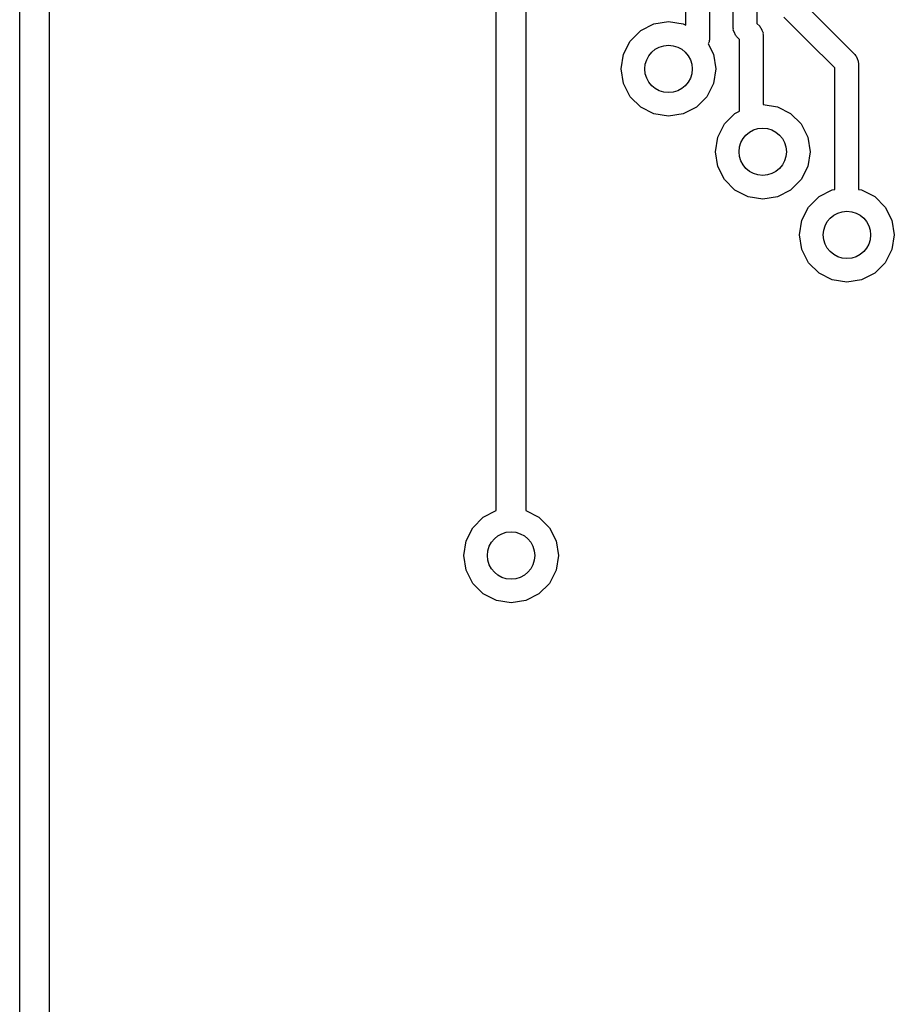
# Model space of a CAD drawing. Extents: x 3.08 to 10.86, y -3.21 to -0.59.
# Tile 4 of 18: x 4.27 to 4.56, y -2.3 to -1.97. Entities that reach past the tile are written whole.
import ezdxf

# ---------------------------------------------------------------- set-up
doc = ezdxf.new("R2010")
doc.units = 0
doc.header["$MEASUREMENT"] = 0
doc.layers.add('BLACK', color=7, linetype='CONTINUOUS')

msp = doc.modelspace()

# ---------------------------------------------------------------- linework, layer by layer
at = {"layer": 'BLACK', "linetype": 'CONTINUOUS'}
for p, q in [((4.50787, -1.97197), (4.50787, -1.69454)), ((4.51575, -1.69291), (4.51575, -1.97034)), ((4.49213, -1.97096), (4.49213, -1.70244)), ((4.5, -1.70079), (4.5, -1.97583)), ((4.27067, -2.35531), (4.27067, -1.78839)), ((4.28051, -1.78839), (4.28051, -2.35531)), ((4.43897, -1.84973), (4.43897, -2.13236)), ((4.42913, -2.13236), (4.42913, -1.85583)), ((4.5315, -1.96384), (4.53822, -1.97056)), ((4.47714, -1.97276), (4.48153, -1.97052)), ((4.48153, -1.97052), (4.48639, -1.96975)), ((4.48639, -1.96975), (4.49126, -1.97052)), ((4.49126, -1.97052), (4.49213, -1.97096)), ((4.51575, -1.97034), (4.51672, -1.97131)), ((4.53265, -1.97613), (4.52478, -1.96825)), ((4.53822, -1.97056), (4.53822, -1.97056)), ((4.53822, -1.97056), (4.54839, -1.98073)), ((4.47365, -1.97624), (4.47714, -1.97276)), ((4.50797, -1.97227), (4.50787, -1.97197)), ((4.50792, -1.97258), (4.50797, -1.97227)), ((4.50834, -1.9734), (4.50792, -1.97258)), ((4.50863, -1.97428), (4.50834, -1.9734)), ((4.50888, -1.97447), (4.50863, -1.97428)), ((4.51672, -1.97131), (4.51686, -1.97159)), ((4.51686, -1.97159), (4.51712, -1.97178)), ((4.51712, -1.97178), (4.5174, -1.97265)), ((4.5174, -1.97265), (4.51782, -1.97347)), ((4.51782, -1.97347), (4.51777, -1.97379)), ((4.51777, -1.97379), (4.51787, -1.97409)), ((4.51787, -1.97409), (4.51787, -1.99731)), ((4.47142, -1.98063), (4.47365, -1.97624)), ((4.49995, -1.97645), (4.4996, -1.97714)), ((4.4996, -1.97714), (4.50137, -1.98063)), ((4.5, -1.97583), (4.4999, -1.97613)), ((4.4999, -1.97613), (4.49995, -1.97645)), ((4.50903, -1.97475), (4.50888, -1.97447)), ((4.51, -1.97572), (4.50903, -1.97475)), ((4.51, -1.99951), (4.51, -1.97572)), ((4.54166, -1.98514), (4.53265, -1.97613)), ((4.53265, -1.97613), (4.53265, -1.97613)), ((4.47065, -1.9855), (4.47142, -1.98063)), ((4.50137, -1.98063), (4.50214, -1.9855)), ((4.54839, -1.98073), (4.54853, -1.98101)), ((4.54853, -1.98101), (4.54879, -1.9812)), ((4.54879, -1.9812), (4.54907, -1.98208)), ((4.54907, -1.98208), (4.54949, -1.9829)), ((4.54949, -1.9829), (4.54944, -1.98321)), ((4.54944, -1.98321), (4.54954, -1.98351)), ((4.54954, -1.98351), (4.54954, -2.02554)), ((4.47142, -1.99036), (4.47065, -1.9855)), ((4.50214, -1.9855), (4.50137, -1.99036)), ((4.54166, -2.02558), (4.54166, -1.98514)), ((4.47365, -1.99475), (4.47142, -1.99036)), ((4.50137, -1.99036), (4.49914, -1.99475)), ((4.47714, -1.99824), (4.47365, -1.99475)), ((4.49914, -1.99475), (4.49565, -1.99824)), ((4.48153, -2.00047), (4.47714, -1.99824)), ((4.48639, -2.00125), (4.48153, -2.00047)), ((4.49126, -2.00047), (4.48639, -2.00125)), ((4.49565, -1.99824), (4.49126, -2.00047)), ((4.50497, -2.00378), (4.50846, -2.0003)), ((4.50846, -2.0003), (4.51, -1.99951)), ((4.51787, -1.99731), (4.52258, -1.99806)), ((4.52258, -1.99806), (4.52697, -2.0003)), ((4.52697, -2.0003), (4.53045, -2.00378)), ((4.50274, -2.00817), (4.50497, -2.00378)), ((4.53045, -2.00378), (4.53269, -2.00817)), ((4.50197, -2.01304), (4.50274, -2.00817)), ((4.53269, -2.00817), (4.53346, -2.01304)), ((4.50274, -2.0179), (4.50197, -2.01304)), ((4.53346, -2.01304), (4.53269, -2.0179)), ((4.50497, -2.02229), (4.50274, -2.0179)), ((4.53269, -2.0179), (4.53045, -2.02229)), ((4.50846, -2.02578), (4.50497, -2.02229)), ((4.53045, -2.02229), (4.52697, -2.02578)), ((4.51285, -2.02801), (4.50846, -2.02578)), ((4.52697, -2.02578), (4.52258, -2.02801)), ((4.53646, -2.02795), (4.54085, -2.02571)), ((4.54085, -2.02571), (4.54166, -2.02558)), ((4.54954, -2.02554), (4.55058, -2.02571)), ((4.55058, -2.02571), (4.55497, -2.02795)), ((4.51771, -2.02878), (4.51285, -2.02801)), ((4.52258, -2.02801), (4.51771, -2.02878)), ((4.53297, -2.03143), (4.53646, -2.02795)), ((4.55497, -2.02795), (4.55845, -2.03143)), ((4.53074, -2.03582), (4.53297, -2.03143)), ((4.55845, -2.03143), (4.56069, -2.03582)), ((4.52997, -2.04069), (4.53074, -2.03582)), ((4.56069, -2.03582), (4.56146, -2.04069)), ((4.53074, -2.04555), (4.52997, -2.04069)), ((4.56146, -2.04069), (4.56069, -2.04555)), ((4.53297, -2.04994), (4.53074, -2.04555)), ((4.56069, -2.04555), (4.55845, -2.04994)), ((4.53646, -2.05343), (4.53297, -2.04994)), ((4.55845, -2.04994), (4.55497, -2.05343)), ((4.54085, -2.05566), (4.53646, -2.05343)), ((4.54571, -2.05643), (4.54085, -2.05566)), ((4.55058, -2.05566), (4.54571, -2.05643)), ((4.55497, -2.05343), (4.55058, -2.05566)), ((4.42131, -2.13805), (4.4248, -2.13457)), ((4.4248, -2.13457), (4.42913, -2.13236)), ((4.43897, -2.13236), (4.44331, -2.13457)), ((4.44331, -2.13457), (4.44679, -2.13805)), ((4.41908, -2.14244), (4.42131, -2.13805)), ((4.44679, -2.13805), (4.44903, -2.14244)), ((4.41831, -2.14731), (4.41908, -2.14244)), ((4.44903, -2.14244), (4.4498, -2.14731)), ((4.41908, -2.15218), (4.41831, -2.14731)), ((4.4498, -2.14731), (4.44903, -2.15218)), ((4.42131, -2.15657), (4.41908, -2.15218)), ((4.44903, -2.15218), (4.44679, -2.15657)), ((4.4248, -2.16005), (4.42131, -2.15657)), ((4.44679, -2.15657), (4.44331, -2.16005)), ((4.42919, -2.16229), (4.4248, -2.16005)), ((4.44331, -2.16005), (4.43892, -2.16229)), ((4.43405, -2.16306), (4.42919, -2.16229)), ((4.43892, -2.16229), (4.43405, -2.16306))]:
    msp.add_line(p, q, dxfattribs=at)
at = {"layer": 'BLACK'}
for centre in [(4.48639, -1.9855), (4.51771, -2.01304), (4.54571, -2.04069), (4.43405, -2.14731)]:
    msp.add_circle(centre, 0.007874, dxfattribs=at)

doc.saveas('drawing.dxf')
